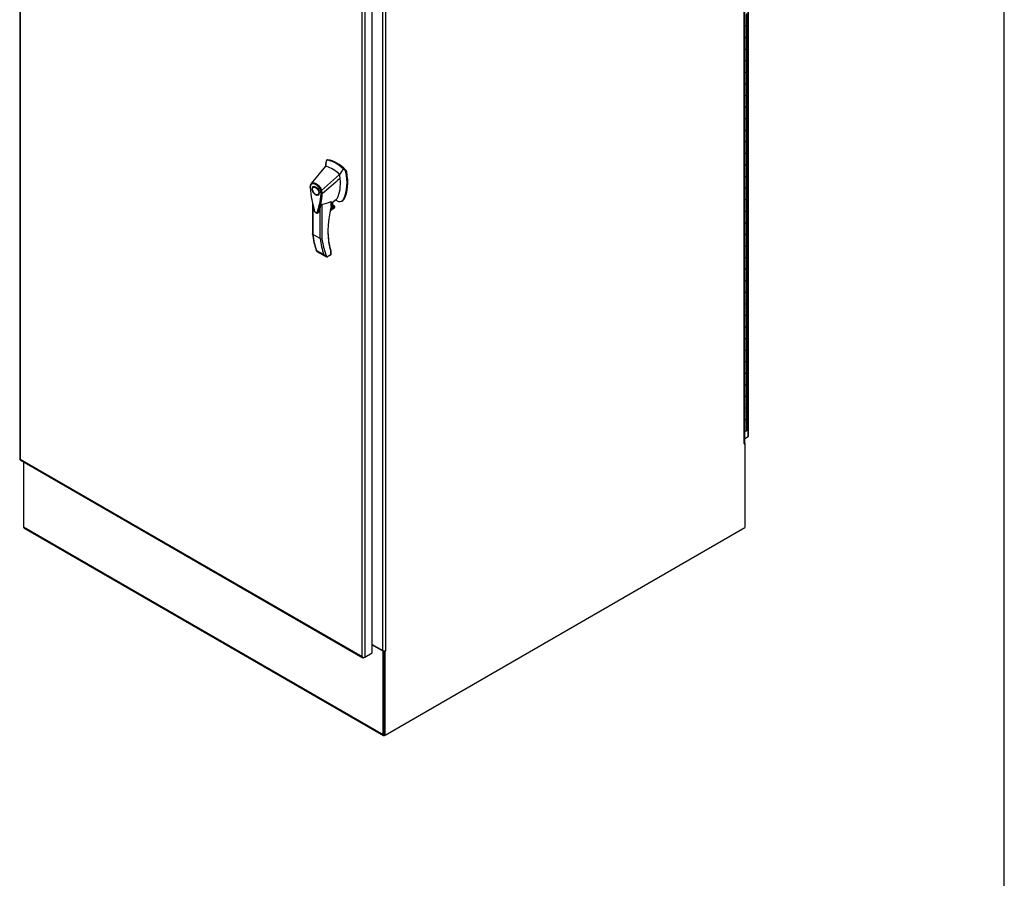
# Model space of a CAD drawing. Header units: inches. Extents: x 2 to 538, y -2 to 358.
# Tile 18 of 19: x 468 to 538, y 236 to 297. Entities that reach past the tile are written whole.
import ezdxf

# ---------------------------------------------------------------- set-up
doc = ezdxf.new("R2010")
doc.units = ezdxf.units.IN
doc.header["$MEASUREMENT"] = 0
for name, color, linetype in [('COM70760', 7, 'Continuous'), ('COM71200-5', 7, 'Continuous'), ('COM71201-6', 7, 'Continuous'), ('COM71202-6', 7, 'Continuous'), ('Default', 7, 'Continuous'), ('HAN86294', 7, 'Continuous')]:
    doc.layers.add(name, color=color, linetype=linetype)

# ---------------------------------------------------------------- blocks, each defined once
blk = doc.blocks.new('SE6')
at = {"layer": 'COM70760', "color": 7, "linetype": 'Continuous'}
for p, q in [((519.687, 296.435), (519.687, 297.252)), ((519.564, 296.368), (519.564, 297.184)), ((519.564, 295.551), (519.564, 296.368)), ((519.687, 295.619), (519.687, 296.435)), ((519.564, 294.735), (519.564, 295.551)), ((519.687, 294.802), (519.687, 295.619)), ((519.564, 293.918), (519.564, 294.735)), ((519.687, 293.986), (519.687, 294.802)), ((519.564, 293.102), (519.564, 293.918)), ((519.687, 293.169), (519.687, 293.986)), ((519.564, 292.285), (519.564, 293.102)), ((519.687, 292.353), (519.687, 293.169)), ((519.687, 291.536), (519.687, 292.353)), ((519.564, 291.469), (519.564, 292.285)), ((519.564, 290.652), (519.564, 291.469)), ((519.687, 290.72), (519.687, 291.536)), ((519.564, 289.836), (519.564, 290.652)), ((519.687, 289.903), (519.687, 290.72)), ((519.564, 289.019), (519.564, 289.836)), ((519.687, 289.087), (519.687, 289.903)), ((519.564, 288.203), (519.564, 289.019)), ((519.687, 288.27), (519.687, 289.087)), ((519.564, 287.386), (519.564, 288.203)), ((519.687, 287.454), (519.687, 288.27)), ((519.564, 286.57), (519.564, 287.386)), ((519.687, 286.637), (519.687, 287.454)), ((519.564, 285.753), (519.564, 286.57)), ((519.687, 285.821), (519.687, 286.637)), ((519.564, 284.937), (519.564, 285.753)), ((519.687, 285.004), (519.687, 285.821)), ((519.564, 284.12), (519.564, 284.937)), ((519.687, 284.188), (519.687, 285.004)), ((519.564, 283.304), (519.564, 284.12)), ((519.687, 283.371), (519.687, 284.188)), ((519.687, 282.555), (519.687, 283.371)), ((519.564, 282.487), (519.564, 283.304)), ((519.564, 281.671), (519.564, 282.487)), ((519.687, 281.738), (519.687, 282.555)), ((519.564, 280.854), (519.564, 281.671)), ((519.687, 280.922), (519.687, 281.738)), ((519.564, 280.038), (519.564, 280.854)), ((519.687, 280.105), (519.687, 280.922)), ((519.564, 279.221), (519.564, 280.038)), ((519.687, 279.289), (519.687, 280.105)), ((519.564, 278.405), (519.564, 279.221)), ((519.687, 278.472), (519.687, 279.289)), ((519.687, 277.656), (519.687, 278.472)), ((519.564, 277.588), (519.564, 278.405)), ((519.564, 276.772), (519.564, 277.588)), ((519.687, 276.839), (519.687, 277.656)), ((519.564, 275.955), (519.564, 276.772)), ((519.687, 276.023), (519.687, 276.839)), ((519.564, 275.139), (519.564, 275.955)), ((519.687, 275.206), (519.687, 276.023)), ((519.564, 274.322), (519.564, 275.139)), ((519.687, 274.39), (519.687, 275.206)), ((519.564, 273.506), (519.564, 274.322)), ((519.687, 273.573), (519.687, 274.39)), ((519.564, 272.689), (519.564, 273.506)), ((519.687, 272.757), (519.687, 273.573)), ((519.564, 271.873), (519.564, 272.689)), ((519.687, 271.94), (519.687, 272.757)), ((519.564, 271.056), (519.564, 271.873)), ((519.687, 271.124), (519.687, 271.94)), ((519.564, 270.24), (519.564, 271.056)), ((519.687, 270.307), (519.687, 271.124)), ((519.564, 269.423), (519.564, 270.24)), ((519.687, 269.491), (519.687, 270.307)), ((519.687, 268.674), (519.687, 269.491)), ((519.564, 268.607), (519.564, 269.423)), ((519.564, 267.79), (519.564, 268.607)), ((519.687, 267.858), (519.687, 268.674)), ((519.538, 267.79), (519.564, 267.79))]:
    blk.add_line(p, q, dxfattribs=at)
for centre, start_param in [((519.57, 296.435), 1.296823), ((519.57, 296.435), 1.525279), ((519.57, 295.619), 1.296823), ((519.57, 295.619), 1.525279), ((519.57, 294.802), 1.296823), ((519.57, 294.802), 1.525279), ((519.57, 293.986), 1.296823), ((519.57, 293.986), 1.525279), ((519.57, 293.169), 1.296823), ((519.57, 293.169), 1.525279), ((519.57, 292.353), 1.296823), ((519.57, 292.353), 1.525279), ((519.57, 291.536), 1.296823), ((519.57, 291.536), 1.525279), ((519.57, 290.72), 1.296823), ((519.57, 290.72), 1.525279), ((519.57, 289.903), 1.296823), ((519.57, 289.903), 1.525279), ((519.57, 289.087), 1.296823), ((519.57, 289.087), 1.525279), ((519.57, 288.27), 1.296823), ((519.57, 288.27), 1.525279), ((519.57, 287.454), 1.296823), ((519.57, 287.454), 1.525279), ((519.57, 286.637), 1.296823), ((519.57, 286.637), 1.525279), ((519.57, 285.821), 1.296823), ((519.57, 285.821), 1.525279), ((519.57, 285.004), 1.296823), ((519.57, 285.004), 1.525279), ((519.57, 284.188), 1.296823), ((519.57, 284.188), 1.525279), ((519.57, 283.371), 1.296823), ((519.57, 283.371), 1.525279), ((519.57, 282.555), 1.296823), ((519.57, 282.555), 1.525279), ((519.57, 281.738), 1.296823), ((519.57, 281.738), 1.525279), ((519.57, 280.922), 1.296823), ((519.57, 280.922), 1.525279), ((519.57, 280.105), 1.296823), ((519.57, 280.105), 1.525279), ((519.57, 279.289), 1.296823), ((519.57, 279.289), 1.525279), ((519.57, 278.472), 1.296823), ((519.57, 278.472), 1.525279), ((519.57, 277.656), 1.296823), ((519.57, 277.656), 1.525279), ((519.57, 276.839), 1.296823), ((519.57, 276.839), 1.525279), ((519.57, 276.023), 1.296823), ((519.57, 276.023), 1.525279), ((519.57, 275.206), 1.296823), ((519.57, 275.206), 1.525279), ((519.57, 274.39), 1.296823), ((519.57, 274.39), 1.525279), ((519.57, 273.573), 1.296823), ((519.57, 273.573), 1.525279), ((519.57, 272.757), 1.296823), ((519.57, 272.757), 1.525279), ((519.57, 271.94), 1.296823), ((519.57, 271.94), 1.525279), ((519.57, 271.124), 1.296823), ((519.57, 271.124), 1.525279), ((519.57, 270.307), 1.296823), ((519.57, 270.307), 1.525279), ((519.57, 269.491), 1.296823), ((519.57, 269.491), 1.525279), ((519.57, 268.674), 1.296823), ((519.57, 268.674), 1.525279), ((519.57, 267.858), 1.296823)]:
    blk.add_ellipse(centre, major_axis=(-0.117, 0), ratio=0.57735, start_param=start_param, end_param=3.141593, dxfattribs=at)
at = {"layer": 'COM71200-5', "color": 7, "linetype": 'Continuous'}
for p, q in [((519.496, 266.916), (519.496, 331.673)), ((519.538, 266.975), (519.538, 331.731)), ((493.998, 252.312), (493.998, 317.068)), ((494.2, 317.068), (494.2, 252.312)), ((519.486, 266.898), (519.496, 266.892)), ((519.496, 266.892), (519.53, 266.911)), ((519.53, 266.911), (519.508, 266.924)), ((519.53, 266.911), (519.53, 260.992)), ((494.166, 246.348), (519.53, 260.992)), ((493.261, 252.737), (493.998, 252.312)), ((494.099, 252.287), (494.099, 246.387)), ((494.129, 252.289), (494.166, 252.267)), ((494.2, 252.287), (494.166, 252.267)), ((494.166, 246.348), (494.166, 252.267)), ((494.177, 252.301), (494.2, 252.287)), ((494.166, 246.348), (494.099, 246.387))]:
    blk.add_line(p, q, dxfattribs=at)
for centre, major_axis, start_param, end_param in [((519.496, 266.904), (0.0075, 0.013), 0.785398, 3.926991), ((519.395, 266.975), (-0.143, 0), 2.356194, 3.141593), ((494.099, 252.37), (0.143, 0), 3.926991, 5.497787), ((494.2, 252.299), (-0.0075, -0.013), 0.785398, 3.926991)]:
    blk.add_ellipse(centre, major_axis=major_axis, ratio=0.57735, start_param=start_param, end_param=end_param, dxfattribs=at)
at = {"layer": 'COM71201-6', "color": 7, "linetype": 'Continuous'}
for p, q in [((519.53, 266.947), (519.53, 266.911)), ((468.668, 265.625), (468.668, 261.031)), ((468.668, 261.031), (494.032, 246.387)), ((468.697, 260.965), (494.061, 246.322)), ((493.261, 252.712), (494.032, 252.267)), ((494.069, 252.289), (494.032, 252.267)), ((494.032, 246.387), (494.032, 252.267)), ((494.099, 246.426), (494.099, 252.287)), ((494.166, 246.348), (494.133, 246.329))]:
    blk.add_line(p, q, dxfattribs=at)
for centre, major_axis, end_param in [((468.769, 261.089), (0.071, 0.124), 3.141593), ((494.133, 246.445), (0.072, 0.124), 3.926991)]:
    blk.add_ellipse(centre, major_axis=major_axis, ratio=0.57735, start_param=2.356194, end_param=end_param, dxfattribs=at)
at = {"layer": 'COM71202-6', "color": 7, "linetype": 'Continuous'}
for p, q in [((519.761, 267.4), (519.761, 332.999)), ((519.803, 267.458), (519.803, 333.057)), ((468.395, 331.425), (468.395, 265.826)), ((468.437, 331.328), (468.437, 265.807)), ((492.541, 251.89), (492.541, 317.411)), ((492.743, 317.45), (492.743, 251.851)), ((493.261, 252.15), (493.261, 317.749)), ((519.538, 267.271), (519.761, 267.4)), ((468.432, 265.761), (492.605, 251.805)), ((468.437, 265.807), (468.436, 265.807)), ((468.437, 265.807), (492.541, 251.89)), ((468.437, 265.807), (468.437, 265.807)), ((468.437, 265.807), (468.437, 265.807)), ((468.437, 265.807), (468.437, 265.807)), ((492.743, 251.851), (493.261, 252.15)), ((492.541, 251.89), (492.541, 251.89)), ((492.541, 251.89), (492.541, 251.89)), ((492.541, 251.89), (492.541, 251.89)), ((492.541, 251.89), (492.541, 251.89)), ((492.541, 251.89), (492.541, 251.89)), ((492.612, 251.834), (492.596, 251.812)), ((492.676, 251.812), (492.743, 251.851))]:
    blk.add_line(p, q, dxfattribs=at)
for centre, radius, start, end in [((492.702, 251.944), 0.169, 198.56886, 231.33198), ((492.736, 252.062), 0.26, 221.3936, 244.29429)]:
    blk.add_arc(centre, radius, start, end, dxfattribs=at)
for centre, major_axis, start_param, end_param in [((519.66, 267.458), (-0.143, 0), 2.356194, 3.141593), ((468.538, 265.826), (0.143, 0), 3.141593, 3.27243), ((468.504, 265.885), (0.072, 0.124), 3.010756, 3.141593), ((492.676, 251.929), (0.072, 0.124), 3.010756, 3.926991), ((492.642, 251.909), (0.143, 0), 4.581552, 5.497787)]:
    blk.add_ellipse(centre, major_axis=major_axis, ratio=0.57735, start_param=start_param, end_param=end_param, dxfattribs=at)
for points in [[(468.396, 265.815), (468.398, 265.813), (468.403, 265.811), (468.413, 265.809), (468.417, 265.808), (468.426, 265.807), (468.431, 265.807), (468.436, 265.807)], [(468.424, 265.768), (468.423, 265.771), (468.423, 265.776), (468.426, 265.786), (468.428, 265.789), (468.431, 265.798), (468.434, 265.802), (468.437, 265.807)]]:
    blk.add_open_spline(points, degree=3, knots=[0, 0, 0, 0, 0.5, 0.5, 0.75, 0.75, 1, 1, 1, 1], dxfattribs=at)
at = {"layer": 'HAN86294', "color": 7, "linetype": 'Continuous'}
for p, q in [((490.006, 286.819), (489.956, 286.472)), ((490.016, 286.861), (490.006, 286.819)), ((490.096, 286.928), (490.038, 286.894)), ((490.071, 286.9), (490.128, 286.933)), ((489.956, 286.472), (488.95, 285.249)), ((491.343, 286.166), (491.215, 286.288)), ((491.343, 286.166), (491.399, 286.199)), ((491.397, 286.064), (491.454, 286.096)), ((490.956, 285.895), (489.684, 284.759)), ((488.95, 285.248), (488.922, 285.215)), ((489.206, 285.043), (489.118, 284.992)), ((489.418, 284.472), (489.506, 284.523)), ((489.734, 284.524), (489.736, 284.525)), ((490.371, 283.877), (490.744, 284.145)), ((491.122, 284.014), (491.18, 284.048)), ((491.229, 284.128), (491.286, 284.16)), ((489.04, 283.888), (489.04, 281.7)), ((489.066, 283.764), (489.066, 281.662)), ((489.583, 281.364), (489.583, 283.544)), ((489.71, 283.799), (489.71, 281.368)), ((490.291, 283.357), (490.559, 283.512)), ((490.294, 283.368), (490.591, 283.54)), ((490.62, 283.61), (490.306, 283.429)), ((490.319, 283.485), (490.601, 283.648)), ((490.353, 283.635), (490.353, 283.976)), ((490.353, 283.631), (490.47, 283.699)), ((490.371, 283.659), (490.371, 283.957)), ((490.47, 283.699), (490.47, 283.948)), ((490.479, 283.711), (490.479, 283.954)), ((490.601, 283.648), (490.479, 283.718)), ((489.583, 281.364), (489.066, 281.662)), ((489.331, 280.54), (489.847, 280.242)), ((489.359, 280.469), (489.985, 280.107)), ((490.044, 280.085), (490.332, 280.251)), ((490.114, 280.095), (490.329, 280.219)), ((490.332, 280.251), (490.332, 280.45)), ((490.359, 280.271), (490.359, 280.432))]:
    blk.add_line(p, q, dxfattribs=at)
for centre, radius, start, end in [((490.064, 286.853), 0.0478, 80.57156, 170.09371), ((491.192, 286.02), 0.21, 12.12422, 44.31154), ((488.496, 285.341), 2.99, 336.06491, 13.99549), ((489.214, 285.039), 0.337, 153.45406, 184.20608), ((489.202, 284.984), 0.32, 141.11203, 182.47497), ((489.214, 285.039), 0.337, 141.55217, 146.85821), ((489.606, 284.922), 0.181, 272.98106, 295.53925), ((488.946, 284.51), 0.708, 1.4293, 19.06819), ((488.98, 284.484), 0.755, 2.98151, 21.32136), ((496.698, 285.551), 7.837, 190.09001, 195.88696), ((484.765, 284.887), 4.984, 340.56542, 355.82537), ((489.699, 284.609), 0.0931, 241.17241, 292.54547), ((489.359, 280.926), 3.418, 65.17768, 67.57798), ((489.443, 286.031), 2.248, 276.83272, 293.90537), ((490.311, 283.659), 0.06, 346.46287, 0), ((490.497, 283.612), 0.119, 301.76301, 322.50066), ((490.581, 283.615), 0.0385, 352.48421, 59.47215), ((493.706, 282.206), 4.694, 186.1247, 201.34424), ((489.642, 281.482), 0.133, 243.40997, 300.79876), ((490.158, 280.424), 0.36, 210.45213, 251.46621), ((489.899, 280.148), 0.158, 335.6435, 336.40064), ((490.299, 280.271), 0.06, 300, 360)]:
    blk.add_arc(centre, radius, start, end, dxfattribs=at)
for centre, major_axis, ratio, start_param, end_param in [((492.568, 284.644), (-1.861, 3.223), 0.57735, 0.554197, 0.680626), ((490.707, 284.555), (-1.292, 2.238), 0.57735, 5.216072, 5.852948), ((490.159, 286.819), (0.062, -0.108), 0.57735, 2.711356, 3.141593), ((490.764, 284.587), (-1.292, 2.238), 0.57735, 5.142626, 5.852948), ((490.456, 284.41), (-1.142, 1.979), 0.57735, -0.49151, -0.47064), ((490.456, 284.41), (-1.142, 1.979), 0.57735, -0.533193, -0.49151), ((490.456, 284.41), (-1.142, 1.979), 0.57735, 5.183029, 5.749992), ((488.903, 286.825), (1.861, -3.223), 0.57735, 0.347274, 1.032882), ((491.368, 286.121), (0.063, -0.108), 0.57735, 1.032882, 2.001033), ((488.595, 286.647), (1.711, -2.963), 0.57735, 0.347274, 0.9125), ((488.595, 286.647), (1.711, -2.963), 0.57735, 0.961917, 1.005578), ((488.595, 286.647), (1.711, -2.963), 0.57735, 0.934083, 0.961917), ((488.595, 286.647), (1.711, -2.963), 0.57735, 0.9125, 0.934083), ((489.356, 284.783), (0.175, -0.303), 0.57735, 3.396895, 3.682808), ((489.356, 284.783), (0.175, -0.303), 0.57735, 5.74197, 6.027883), ((490.498, 284.52), (-0.225, 0.39), 0.57735, 3.2209, 3.488867), ((490.749, 284.665), (0.375, -0.65), 0.57735, -0.71714, -0.516378), ((490.749, 284.665), (-0.375, 0.65), 0.57735, 2.625215, 3.488867), ((490.805, 284.697), (-0.375, 0.65), 0.57735, 3.141593, 3.488867), ((494.712, 284.526), (-3.239, -5.609), 0.57735, 5.185461, 5.79467), ((490.311, 283.659), (-0.06, 0), 0.57735, 2.356194, 3.141593), ((490.311, 283.659), (-0.0583, 0.014), 0.372014, 2.470308, 3.141593), ((490.307, 283.771), (-0.101, -0.175), 0.57735, 1.252561, 2.850817), ((490.296, 283.777), (-0.094, -0.162), 0.57735, 1.387509, 2.781037), ((490.449, 283.711), (-0.03, 0), 0.57735, 2.356194, 3.141593), ((490.534, 283.585), (-0.063, -0.108), 0.57735, 1.492881, 2.113829), ((494.257, 285.422), (-3.7, -6.408), 0.57735, -0.658671, -0.441314), ((494.773, 285.124), (-3.7, -6.408), 0.57735, -0.658671, -0.441314), ((494.837, 285.087), (-3.655, -6.33), 0.57735, 5.625294, 5.881649), ((494.67, 284.55), (-3.209, -5.557), 0.57735, 5.502451, 5.79467), ((490.269, 280.288), (-0.0623, 0.0676), 0.368973, 3.059018, 3.844416), ((490.29, 280.475), (-0.0573, -0.0179), 0.720992, 3.145085, 3.727547), ((490.29, 280.475), (-0.0573, -0.0179), 0.720992, 2.15675, 3.145085), ((490.269, 280.288), (-0.0897, 0.0201), 0.368973, 2.438769, 3.224167)]:
    blk.add_ellipse(centre, major_axis=major_axis, ratio=ratio, start_param=start_param, end_param=end_param, dxfattribs=at)
for major_axis in [(0.175, -0.303), (0.15, -0.26)]:
    blk.add_ellipse((489.268, 284.732), major_axis=major_axis, ratio=0.57735, dxfattribs=at)
for points in [[(491.215, 286.288), (491.129, 286.157), (491.042, 286.026), (490.956, 285.895)], [(490.995, 285.616), (490.575, 285.252), (490.156, 284.888), (489.736, 284.525)], [(489.465, 283.229), (489.46, 283.213), (489.451, 283.201), (489.44, 283.192)]]:
    blk.add_open_spline(points, degree=3, dxfattribs=at)
for points, knots in [([(488.878, 285.014), (488.873, 285.011), (488.87, 285.007), (488.865, 285), (488.864, 284.995), (488.865, 284.989), (488.865, 284.987), (488.867, 284.983), (488.868, 284.982), (488.871, 284.978), (488.873, 284.976), (488.877, 284.973), (488.879, 284.971), (488.882, 284.97)], [0, 0, 0, 0, 0.25, 0.25, 0.5, 0.5, 0.625, 0.625, 0.75, 0.75, 0.875, 0.875, 1, 1, 1, 1]), ([(488.882, 284.97), (488.902, 284.684), (488.94, 284.392), (489.02, 283.946), (489.052, 283.795), (489.104, 283.568), (489.123, 283.491), (489.149, 283.396), (489.154, 283.377), (489.168, 283.338), (489.177, 283.319), (489.211, 283.266), (489.241, 283.237), (489.3, 283.203), (489.33, 283.199), (489.363, 283.215), (489.372, 283.223), (489.385, 283.247), (489.389, 283.261), (489.415, 283.327), (489.433, 283.382), (489.486, 283.548), (489.516, 283.663), (489.597, 284.016), (489.634, 284.265), (489.654, 284.528)], [0, 0, 0, 0, 0.25, 0.25, 0.375, 0.375, 0.4375, 0.4375, 0.453125, 0.453125, 0.46875, 0.46875, 0.5, 0.5, 0.53125, 0.53125, 0.546875, 0.546875, 0.5625, 0.5625, 0.625, 0.625, 0.75, 0.75, 1, 1, 1, 1]), ([(488.95, 285.249), (488.944, 285.241), (488.94, 285.23), (488.941, 285.207), (488.945, 285.195), (488.953, 285.185)], [0, 0, 0, 0, 0.5, 0.5, 1, 1, 1, 1]), ([(488.95, 285.249), (488.972, 285.27), (488.998, 285.286), (489.055, 285.306), (489.087, 285.31), (489.154, 285.306), (489.189, 285.298), (489.261, 285.272), (489.298, 285.252), (489.37, 285.204), (489.406, 285.174), (489.475, 285.107), (489.508, 285.069), (489.569, 284.987), (489.597, 284.944), (489.645, 284.853), (489.666, 284.806), (489.684, 284.759)], [0, 0, 0, 0, 0.125, 0.125, 0.25, 0.25, 0.375, 0.375, 0.5, 0.5, 0.625, 0.625, 0.75, 0.75, 0.875, 0.875, 1, 1, 1, 1]), ([(489.615, 284.741), (489.6, 284.784), (489.581, 284.826), (489.553, 284.877), (489.547, 284.888), (489.536, 284.908), (489.529, 284.918), (489.511, 284.947), (489.497, 284.966), (489.47, 285.003), (489.456, 285.021), (489.433, 285.046), (489.426, 285.055), (489.411, 285.071), (489.403, 285.079), (489.364, 285.116), (489.332, 285.143), (489.265, 285.187), (489.232, 285.204), (489.192, 285.22), (489.184, 285.222), (489.168, 285.227), (489.16, 285.229), (489.136, 285.235), (489.12, 285.237), (489.091, 285.239), (489.076, 285.238), (489.048, 285.235), (489.034, 285.231), (488.996, 285.218), (488.973, 285.204), (488.953, 285.185)], [0, 0, 0, 0, 0.125, 0.125, 0.15625, 0.15625, 0.1875, 0.1875, 0.25, 0.25, 0.3125, 0.3125, 0.34375, 0.34375, 0.375, 0.375, 0.5, 0.5, 0.625, 0.625, 0.65625, 0.65625, 0.6875, 0.6875, 0.75, 0.75, 0.8125, 0.8125, 0.875, 0.875, 1, 1, 1, 1]), ([(489.17, 283.315), (489.181, 283.295), (489.205, 283.254), (489.265, 283.199), (489.331, 283.168), (489.395, 283.167), (489.424, 283.183), (489.439, 283.192)], [0, 0, 0, 0, 0.168779, 0.40577, 0.662321, 0.844791, 1, 1, 1, 1]), ([(489.583, 283.544), (489.563, 283.475), (489.541, 283.407), (489.506, 283.306), (489.494, 283.273), (489.474, 283.223), (489.464, 283.21), (489.451, 283.201)], [0, 0, 0, 0, 0.2045748, 0.2045748, 0.3106572, 0.3106572, 0.3644617, 0.3644617, 0.3644617, 0.3644617]), ([(489.583, 283.544), (489.594, 283.584), (489.608, 283.626), (489.635, 283.692), (489.645, 283.715), (489.664, 283.75), (489.67, 283.761), (489.683, 283.779), (489.688, 283.785), (489.699, 283.795), (489.705, 283.799), (489.71, 283.799)], [0, 0, 0, 0, 0.5, 0.5, 0.75, 0.75, 0.875, 0.875, 0.9375, 0.9375, 1, 1, 1, 1]), ([(490.353, 283.976), (490.356, 283.977), (490.359, 283.978), (490.362, 283.977), (490.364, 283.977), (490.367, 283.974), (490.369, 283.972), (490.371, 283.966), (490.371, 283.963), (490.371, 283.959), (490.371, 283.958), (490.371, 283.958)], [0, 0, 0, 0, 0.0625, 0.0625, 0.125, 0.125, 0.25, 0.25, 0.375, 0.375, 0.3976584, 0.3976584, 0.3976584, 0.3976584]), ([(489.066, 281.662), (489.062, 281.664), (489.059, 281.667), (489.052, 281.672), (489.049, 281.675), (489.045, 281.682), (489.043, 281.685), (489.041, 281.692), (489.04, 281.696), (489.04, 281.7)], [0, 0, 0, 0, 0.125, 0.125, 0.25, 0.25, 0.375, 0.375, 0.4994523, 0.4994523, 0.4994523, 0.4994523]), ([(489.359, 280.469), (489.356, 280.47), (489.353, 280.473), (489.347, 280.478), (489.344, 280.481), (489.336, 280.491), (489.333, 280.499), (489.331, 280.513), (489.33, 280.518), (489.33, 280.529), (489.331, 280.534), (489.331, 280.54)], [0.2815674, 0.2815674, 0.2815674, 0.2815674, 0.375, 0.375, 0.5, 0.5, 0.75, 0.75, 0.875, 0.875, 1, 1, 1, 1]), ([(490.043, 280.083), (490.059, 280.08), (490.072, 280.08), (490.091, 280.084), (490.097, 280.086), (490.106, 280.09), (490.109, 280.092), (490.113, 280.094)], [0, 0, 0, 0, 0.25, 0.25, 0.375, 0.375, 0.4533737, 0.4533737, 0.4533737, 0.4533737]), ([(490.359, 280.431), (490.359, 280.431), (490.358, 280.432), (490.357, 280.433), (490.354, 280.435), (490.345, 280.441), (490.339, 280.445), (490.332, 280.45)], [0.4406417, 0.4406417, 0.4406417, 0.4406417, 0.5, 0.5, 0.75, 0.75, 1, 1, 1, 1]), ([(490.359, 280.432), (490.359, 280.432), (490.359, 280.437), (490.357, 280.457), (490.352, 280.476), (490.346, 280.492)], [0, 0, 0, 0, 0.010769, 0.221303, 1, 1, 1, 1])]:
    blk.add_open_spline(points, degree=3, knots=knots, dxfattribs=at)
blk = doc.blocks.new('BORDER')
at = {"layer": 'Default', "color": 7, "linetype": 'Continuous'}
blk.add_line((0, 0), (0, 27.86), dxfattribs=at)

msp = doc.modelspace()

# ---------------------------------------------------------------- block references
at = {"layer": 'Default', "color": 7, "xscale": 12.8, "yscale": 12.8, "zscale": 12.8}
msp.add_blockref('BORDER', (537.834, 1.476), dxfattribs=at)
at = {"layer": 'Default'}
msp.add_blockref('SE6', (0, 0), dxfattribs=at)

doc.saveas('drawing.dxf')
